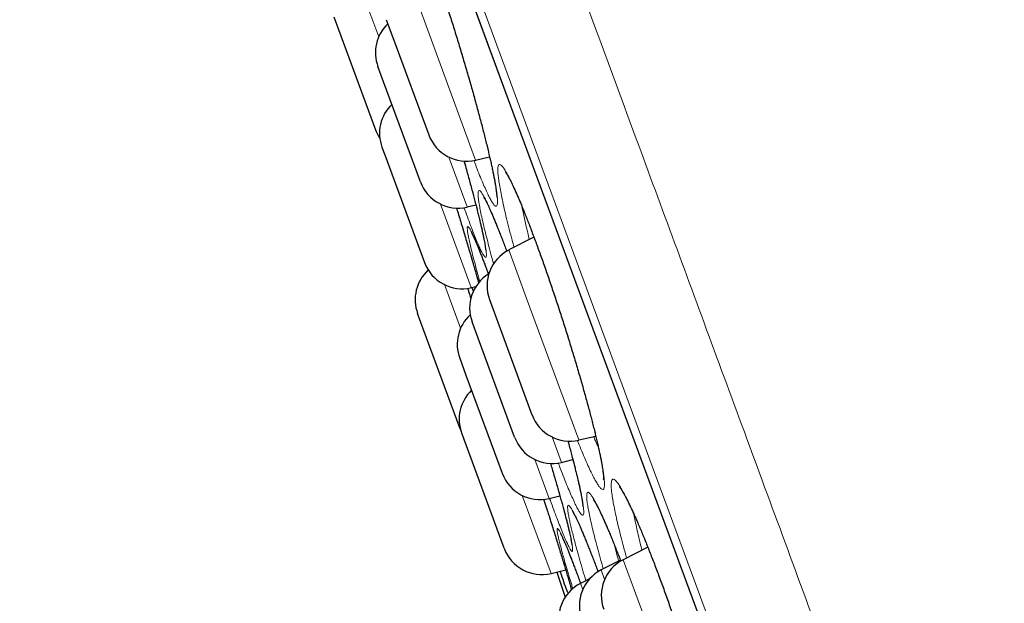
# Model space of a CAD drawing. Header units: millimetres. Extents: x 8 to 949, y 12 to 889.
# Tile 22 of 256: x 119.37 to 131.63, y 857.24 to 864.51. Entities that reach past the tile are written whole.
import ezdxf

# ---------------------------------------------------------------- set-up
doc = ezdxf.new("R2010")
doc.units = ezdxf.units.MM

msp = doc.modelspace()

# ---------------------------------------------------------------- linework, layer by layer
at = {"color": 252, "linetype": 'Continuous', "lineweight": 0}
for p, q in [((142.815, 816.742), (119.37, 880.298)), ((119.587, 879.419), (142.41, 817.551)), ((123.681, 864.726), (123.84, 864.295)), ((124.33, 864.702), (125.046, 862.76)), ((124.942, 862.176), (124.713, 862.797)), ((124.608, 862.213), (124.992, 861.173)), ((125.459, 861.641), (125.677, 861.05)), ((124.859, 860.668), (124.659, 861.21)), ((125.677, 861.05), (126.331, 859.277)), ((126.114, 858.998), (125.998, 859.314)), ((125.781, 859.035), (125.96, 858.548)), ((125.985, 857.616), (125.627, 858.586)), ((127.017, 858.351), (127.024, 858.31)), ((126.881, 857.787), (127.167, 857.009)), ((126.651, 857.542), (126.608, 857.659)), ((126.35, 857.493), (126.379, 857.415)), ((126.196, 857.366), (126.189, 857.386))]:
    msp.add_line(p, q, dxfattribs=at)
at = {"color": 7, "linetype": 'Continuous', "lineweight": 30}
for p, q in [((119.593, 879.398), (142.401, 817.571)), ((123.28, 864.544), (123.8, 863.136)), ((123.934, 864.506), (124.028, 864.25)), ((124.028, 864.25), (124.463, 863.073)), ((124.358, 862.489), (123.83, 863.922)), ((123.88, 862.919), (123.915, 862.823)), ((123.915, 862.823), (124.409, 861.486)), ((125.046, 862.76), (125.22, 862.801)), ((124.942, 862.176), (125.049, 862.201)), ((125.771, 861.802), (125.459, 861.641)), ((124.992, 861.173), (125.049, 861.186)), ((125.219, 861.023), (125.351, 860.665)), ((124.852, 859.417), (124.324, 860.85)), ((125.53, 859.312), (125.002, 860.745)), ((125.351, 860.665), (125.747, 859.59)), ((124.848, 860.295), (124.925, 860.085)), ((124.925, 860.085), (125.377, 858.862)), ((124.852, 859.417), (124.863, 859.39)), ((125.401, 857.929), (124.872, 859.362)), ((126.331, 859.277), (126.541, 859.326)), ((126.114, 858.998), (126.257, 859.032)), ((125.96, 858.548), (126.095, 858.58)), ((127.188, 857.945), (126.881, 857.787)), ((126.848, 857.783), (126.608, 857.659)), ((125.985, 857.616), (126.168, 857.659)), ((126.055, 857.632), (126.159, 857.32)), ((126.47, 857.555), (126.35, 857.493))]:
    msp.add_line(p, q, dxfattribs=at)
for centre, start, end in [((124.299, 864.095), 133.827, 200.2488), ((124.349, 863.092), 133.827, 200.2488), ((124.269, 863.309), 200.2488, 213.6022), ((124.932, 863.246), 200.2488, 283.2488), ((124.827, 862.662), 200.2488, 283.2488), ((125.688, 861.196), 117.2488, 200.2488), ((124.878, 861.659), 200.2488, 283.2488), ((124.793, 861.023), 132.4497, 200.2488), ((125.471, 860.918), 121.4076, 200.2488), ((125.317, 860.468), 132.7321, 200.2488), ((125.341, 859.535), 133.827, 200.2488), ((126.217, 859.763), 200.2488, 283.2488), ((126, 859.485), 200.2488, 283.2488), ((125.846, 859.035), 200.2488, 283.2488), ((125.87, 858.102), 200.2488, 283.2488), ((127.11, 857.343), 117.2488, 200.2488), ((126.837, 857.215), 117.2488, 200.2488), ((126.579, 857.048), 117.2488, 200.2488)]:
    msp.add_arc(centre, 0.5, start, end, dxfattribs=at)
at = {"color": 252, "linetype": 'Continuous', "lineweight": 0}
for points, knots in [([(120.149, 881.719), (120.151, 881.713), (120.156, 881.701), (120.192, 881.602), (120.25, 881.445), (120.332, 881.224), (120.436, 880.942), (120.562, 880.601), (120.708, 880.203), (120.877, 879.747), (121.067, 879.231), (121.28, 878.653), (121.516, 878.015), (121.772, 877.32), (122.049, 876.571), (122.343, 875.772), (122.654, 874.928), (122.982, 874.041), (123.327, 873.106), (123.69, 872.121), (124.072, 871.085), (124.472, 870.001), (124.887, 868.875), (125.317, 867.711), (125.757, 866.518), (126.206, 865.299), (126.665, 864.057), (127.133, 862.786), (127.615, 861.482), (128.107, 860.146), (128.611, 858.78), (129.122, 857.396), (129.639, 855.995), (130.158, 854.589), (130.677, 853.18), (131.197, 851.772), (131.718, 850.359), (132.243, 848.935), (132.772, 847.502), (133.303, 846.063), (133.831, 844.63), (134.357, 843.205), (134.875, 841.799), (135.386, 840.416), (135.887, 839.057), (136.382, 837.716), (136.872, 836.388), (137.356, 835.076), (137.832, 833.784), (138.299, 832.52), (138.753, 831.288), (139.192, 830.098), (139.616, 828.95), (140.023, 827.847), (140.415, 826.782), (140.795, 825.753), (141.16, 824.762), (141.511, 823.812), (141.843, 822.911), (142.157, 822.06), (142.45, 821.265), (142.722, 820.528), (142.973, 819.848), (143.204, 819.223), (143.416, 818.649), (143.607, 818.13), (143.778, 817.667), (143.926, 817.265), (144.052, 816.924), (144.154, 816.646), (144.233, 816.432), (144.29, 816.278), (144.322, 816.192), (144.335, 816.157), (144.331, 816.167), (144.331, 816.167)], [0, 0, 0, 0, 0.014, 0.028, 0.042, 0.056, 0.07, 0.08375, 0.0975, 0.11125, 0.125, 0.139, 0.153, 0.167, 0.181, 0.195, 0.20875, 0.2225, 0.23625, 0.25, 0.264, 0.278, 0.292, 0.306, 0.32, 0.33375, 0.3475, 0.36125, 0.375, 0.389, 0.403, 0.417, 0.431, 0.445, 0.45875, 0.4725, 0.48625, 0.5, 0.514, 0.528, 0.542, 0.556, 0.57, 0.58375, 0.5975, 0.61125, 0.625, 0.639, 0.653, 0.667, 0.681, 0.695, 0.70875, 0.7225, 0.73625, 0.75, 0.764, 0.778, 0.792, 0.806, 0.82, 0.83375, 0.8475, 0.86125, 0.875, 0.889, 0.903, 0.917, 0.931, 0.945, 0.95875, 0.9725, 0.98625, 1, 1, 1, 1, 1]), ([(124.261, 865.169), (124.251, 865.207), (124.238, 865.256), (124.214, 865.352), (124.187, 865.456), (124.156, 865.587), (124.127, 865.709), (124.103, 865.82), (124.083, 865.919), (124.068, 866.007), (124.056, 866.081), (124.049, 866.143), (124.047, 866.19), (124.05, 866.223), (124.056, 866.242), (124.067, 866.247), (124.083, 866.237), (124.103, 866.213), (124.127, 866.174), (124.155, 866.122), (124.187, 866.055), (124.222, 865.976), (124.26, 865.885), (124.302, 865.782), (124.346, 865.667), (124.393, 865.542), (124.442, 865.408), (124.492, 865.265), (124.544, 865.115), (124.596, 864.959), (124.65, 864.797), (124.703, 864.631), (124.756, 864.463), (124.809, 864.292), (124.861, 864.12), (124.912, 863.95), (124.961, 863.781), (125.008, 863.616), (125.053, 863.454), (125.093, 863.307), (125.128, 863.175), (125.159, 863.056), (125.189, 862.935), (125.218, 862.813), (125.245, 862.693), (125.269, 862.584), (125.288, 862.487), (125.302, 862.403), (125.312, 862.332), (125.318, 862.274), (125.32, 862.229), (125.316, 862.2), (125.308, 862.184), (125.296, 862.183), (125.279, 862.196), (125.258, 862.224), (125.233, 862.266), (125.204, 862.322), (125.172, 862.391), (125.136, 862.473), (125.096, 862.568), (125.059, 862.662), (125.034, 862.729), (125.023, 862.756)], [0, 0, 0, 0, 0.012798, 0.016585, 0.033498, 0.050472, 0.067446, 0.08436, 0.10127, 0.118241, 0.135211, 0.152122, 0.169006, 0.185951, 0.202897, 0.219782, 0.236684, 0.253648, 0.270611, 0.287514, 0.304344, 0.321234, 0.338123, 0.354953, 0.371812, 0.388731, 0.405651, 0.42251, 0.439321, 0.456192, 0.473062, 0.489873, 0.506726, 0.523638, 0.540551, 0.557403, 0.574254, 0.591164, 0.608074, 0.624924, 0.638847, 0.652786, 0.666708, 0.683679, 0.700711, 0.717741, 0.73471, 0.751607, 0.768564, 0.785521, 0.802417, 0.819345, 0.836335, 0.853324, 0.870252, 0.887125, 0.904059, 0.920992, 0.937865, 0.954726, 0.971647, 0.988569, 1, 1, 1, 1]), ([(124.901, 862.749), (124.911, 862.714), (124.933, 862.636), (124.965, 862.522), (124.997, 862.404), (125.029, 862.284), (125.06, 862.163), (125.089, 862.045), (125.115, 861.937), (125.137, 861.842), (125.154, 861.759), (125.167, 861.69), (125.176, 861.633), (125.18, 861.591), (125.179, 861.562), (125.174, 861.549), (125.165, 861.549), (125.151, 861.564), (125.133, 861.593), (125.111, 861.637), (125.085, 861.694), (125.055, 861.765), (125.021, 861.848), (124.984, 861.944), (124.944, 862.05), (124.915, 862.13), (124.901, 862.169)], [0, 0, 0, 0, 0.028802, 0.064405, 0.100051, 0.135654, 0.179006, 0.222512, 0.266015, 0.309361, 0.352521, 0.395835, 0.439146, 0.482303, 0.525537, 0.568925, 0.612313, 0.655546, 0.698639, 0.741886, 0.785133, 0.828225, 0.87131, 0.914549, 0.957788, 1, 1, 1, 1]), ([(125.524, 861.674), (125.515, 861.705), (125.504, 861.745), (125.482, 861.832), (125.455, 861.935), (125.423, 862.064), (125.396, 862.184), (125.372, 862.294), (125.353, 862.391), (125.338, 862.477), (125.328, 862.55), (125.322, 862.61), (125.322, 862.655), (125.326, 862.687), (125.334, 862.704), (125.348, 862.707), (125.366, 862.696), (125.388, 862.67), (125.415, 862.63), (125.445, 862.576), (125.48, 862.509), (125.518, 862.429), (125.559, 862.336), (125.604, 862.232), (125.651, 862.117), (125.7, 861.991), (125.752, 861.856), (125.805, 861.713), (125.86, 861.563), (125.915, 861.406), (125.971, 861.245), (126.027, 861.079), (126.082, 860.911), (126.137, 860.741), (126.191, 860.57), (126.244, 860.401), (126.294, 860.233), (126.343, 860.069), (126.389, 859.908), (126.429, 859.763), (126.465, 859.632), (126.496, 859.514), (126.526, 859.395), (126.555, 859.274), (126.582, 859.156), (126.605, 859.049), (126.623, 858.954), (126.637, 858.871), (126.646, 858.802), (126.65, 858.745), (126.65, 858.702), (126.645, 858.674), (126.635, 858.66), (126.62, 858.661), (126.601, 858.676), (126.578, 858.705), (126.55, 858.748), (126.519, 858.805), (126.483, 858.876), (126.444, 858.959), (126.402, 859.055), (126.358, 859.159), (126.327, 859.236), (126.312, 859.274)], [0, 0, 0, 0, 0.010328, 0.013866, 0.030742, 0.047678, 0.064615, 0.081492, 0.09837, 0.115309, 0.132248, 0.149127, 0.165987, 0.182907, 0.199828, 0.216689, 0.233573, 0.250518, 0.267463, 0.284348, 0.301162, 0.318036, 0.334909, 0.351723, 0.368563, 0.385463, 0.402364, 0.419204, 0.43599, 0.452836, 0.469681, 0.486467, 0.503287, 0.520167, 0.537047, 0.553867, 0.57068, 0.587553, 0.604426, 0.621239, 0.635121, 0.649021, 0.662903, 0.679844, 0.696846, 0.713846, 0.730785, 0.747653, 0.764582, 0.781509, 0.798376, 0.815283, 0.83225, 0.849218, 0.866124, 0.88298, 0.899895, 0.916811, 0.933666, 0.950511, 0.967416, 0.984321, 1, 1, 1, 1]), ([(125.131, 862.011), (125.129, 862.017), (125.121, 862.056), (125.107, 862.121), (125.092, 862.199), (125.082, 862.264), (125.076, 862.315), (125.075, 862.352), (125.079, 862.375), (125.087, 862.383), (125.1, 862.378), (125.118, 862.357), (125.14, 862.322), (125.166, 862.274), (125.196, 862.212), (125.23, 862.137), (125.268, 862.049), (125.309, 861.949), (125.353, 861.838), (125.394, 861.73), (125.422, 861.656), (125.433, 861.625)], [0, 0, 0, 0, 0.010314, 0.06628, 0.122446, 0.178613, 0.234579, 0.290493, 0.346608, 0.402723, 0.458638, 0.514432, 0.570426, 0.626421, 0.682218, 0.738071, 0.794126, 0.850181, 0.906035, 0.961675, 1, 1, 1, 1]), ([(125.623, 862.182), (125.628, 862.154), (125.641, 862.091), (125.665, 861.98), (125.69, 861.873), (125.708, 861.8), (125.715, 861.773)], [0, 0, 0, 0, 0.24201, 0.533089, 0.824159, 1, 1, 1, 1]), ([(124.808, 862.163), (124.811, 862.153), (124.832, 862.088), (124.865, 861.977), (124.908, 861.833), (124.947, 861.701), (124.987, 861.565), (125.027, 861.428), (125.06, 861.313), (125.078, 861.251), (125.084, 861.23)], [0, 0, 0, 0, 0.028209, 0.189715, 0.325764, 0.461983, 0.598033, 0.759741, 0.922027, 1, 1, 1, 1]), ([(125.098, 861.248), (125.096, 861.257), (125.081, 861.309), (125.057, 861.397), (125.027, 861.508), (125.002, 861.607), (124.981, 861.694), (124.964, 861.768), (124.952, 861.829), (124.944, 861.876), (124.941, 861.91), (124.943, 861.929), (124.949, 861.934), (124.96, 861.925), (124.976, 861.901), (124.996, 861.863), (125.02, 861.811), (125.048, 861.746), (125.08, 861.667), (125.116, 861.577), (125.156, 861.473), (125.185, 861.394), (125.203, 861.347), (125.205, 861.341)], [0, 0, 0, 0, 0.0109088, 0.0624603, 0.1141954, 0.1659272, 0.2174744, 0.2690343, 0.3207771, 0.3725164, 0.4240715, 0.4757441, 0.5276018, 0.5794581, 0.6311288, 0.6827174, 0.7344906, 0.7862628, 0.83785, 0.8893844, 0.941103, 0.9928208, 1, 1, 1, 1]), ([(125.27, 861.468), (125.261, 861.498), (125.241, 861.574), (125.211, 861.686), (125.18, 861.804), (125.153, 861.914), (125.138, 861.979), (125.131, 862.011)], [0, 0, 0, 0, 0.142284, 0.35637, 0.571148, 0.785921, 1, 1, 1, 1]), ([(126.195, 859.265), (126.201, 859.243), (126.22, 859.172), (126.25, 859.063), (126.282, 858.936), (126.309, 858.827), (126.332, 858.734), (126.349, 858.654), (126.365, 858.578), (126.378, 858.508), (126.387, 858.446), (126.392, 858.398), (126.392, 858.364), (126.387, 858.345), (126.377, 858.34), (126.363, 858.349), (126.344, 858.372), (126.321, 858.41), (126.294, 858.462), (126.263, 858.528), (126.228, 858.606), (126.189, 858.697), (126.148, 858.8), (126.109, 858.898), (126.083, 858.966), (126.074, 858.991)], [0, 0, 0, 0, 0.0212746, 0.067685, 0.1140956, 0.1603415, 0.1985706, 0.2368461, 0.2750747, 0.3215716, 0.3682353, 0.4148947, 0.4613856, 0.5076757, 0.5541304, 0.6005825, 0.6468691, 0.6932254, 0.7397483, 0.7862706, 0.8326259, 0.8788293, 0.9251979, 0.971566, 1, 1, 1, 1]), ([(126.514, 859.32), (126.522, 859.302), (126.543, 859.251), (126.562, 859.209), (126.575, 859.182)], [0, 0, 0, 0, 0.360717, 1, 1, 1, 1]), ([(125.978, 858.986), (125.984, 858.966), (126.005, 858.895), (126.039, 858.78), (126.078, 858.643), (126.114, 858.515), (126.146, 858.397), (126.175, 858.289), (126.199, 858.194), (126.219, 858.11), (126.235, 858.039), (126.246, 857.981), (126.252, 857.937), (126.254, 857.907), (126.251, 857.891), (126.244, 857.89), (126.232, 857.904), (126.215, 857.931), (126.194, 857.972), (126.169, 858.028), (126.139, 858.096), (126.106, 858.178), (126.07, 858.272), (126.029, 858.378), (125.995, 858.471), (125.973, 858.531), (125.966, 858.55)], [0, 0, 0, 0, 0.017217, 0.060941, 0.104821, 0.148703, 0.192429, 0.23614, 0.280008, 0.323875, 0.367587, 0.411359, 0.455289, 0.499218, 0.54299, 0.586736, 0.630638, 0.67454, 0.718286, 0.762046, 0.805963, 0.849879, 0.893638, 0.937291, 0.981098, 1, 1, 1, 1]), ([(126.778, 858.403), (126.776, 858.41), (126.768, 858.451), (126.755, 858.519), (126.743, 858.598), (126.735, 858.664), (126.732, 858.717), (126.735, 858.756), (126.742, 858.781), (126.754, 858.791), (126.771, 858.788), (126.792, 858.769), (126.819, 858.737), (126.849, 858.69), (126.883, 858.631), (126.922, 858.557), (126.964, 858.471), (127.009, 858.373), (127.058, 858.264), (127.109, 858.144), (127.162, 858.015), (127.217, 857.877), (127.273, 857.731), (127.331, 857.578), (127.389, 857.419), (127.448, 857.256), (127.506, 857.09), (127.564, 856.921), (127.621, 856.752), (127.676, 856.583), (127.73, 856.415), (127.781, 856.249), (127.83, 856.087), (127.876, 855.93), (127.92, 855.779), (127.959, 855.636), (127.995, 855.5), (128.026, 855.373), (128.052, 855.263), (128.073, 855.169), (128.089, 855.088), (128.103, 855.011), (128.114, 854.939), (128.12, 854.876), (128.122, 854.826), (128.119, 854.79), (128.11, 854.769), (128.097, 854.762), (128.079, 854.769), (128.056, 854.79), (128.029, 854.826), (127.997, 854.876), (127.962, 854.939), (127.923, 855.015), (127.88, 855.104), (127.833, 855.206), (127.787, 855.311), (127.755, 855.387), (127.741, 855.422)], [0, 0, 0, 0, 0.0041527, 0.0224903, 0.0408936, 0.0592973, 0.0776354, 0.0959674, 0.1143652, 0.1327633, 0.1510957, 0.1693981, 0.187766, 0.2061346, 0.224438, 0.2427582, 0.2611444, 0.2795309, 0.2978514, 0.3160931, 0.3343997, 0.3527058, 0.3709469, 0.3892209, 0.4075605, 0.4259003, 0.4441744, 0.4623989, 0.4806881, 0.4989772, 0.5172015, 0.5354727, 0.5538092, 0.5721457, 0.5904169, 0.6086868, 0.6270217, 0.6453567, 0.6636267, 0.6787247, 0.693841, 0.7089388, 0.7273364, 0.7457999, 0.7642618, 0.782657, 0.8009748, 0.8193576, 0.8377393, 0.8560555, 0.8744049, 0.8928202, 0.9112351, 0.929584, 0.9478725, 0.9662263, 0.98458, 1, 1, 1, 1]), ([(126.481, 858.26), (126.479, 858.266), (126.471, 858.304), (126.457, 858.369), (126.443, 858.446), (126.433, 858.51), (126.428, 858.561), (126.428, 858.597), (126.434, 858.62), (126.444, 858.628), (126.458, 858.622), (126.478, 858.601), (126.502, 858.566), (126.53, 858.518), (126.563, 858.456), (126.599, 858.381), (126.639, 858.293), (126.683, 858.193), (126.729, 858.082), (126.779, 857.96), (126.82, 857.856), (126.846, 857.79), (126.853, 857.771)], [0, 0, 0, 0, 0.0099787, 0.0637206, 0.1176549, 0.1715904, 0.2253337, 0.279047, 0.3329531, 0.38686, 0.4405744, 0.4941917, 0.5480007, 0.6018117, 0.6554319, 0.7091133, 0.7629881, 0.8168636, 0.870546, 0.9240158, 0.9776756, 1, 1, 1, 1]), ([(125.94, 858.393), (125.947, 858.372), (125.968, 858.305), (126.002, 858.196), (126.043, 858.066), (126.084, 857.934), (126.125, 857.8), (126.166, 857.666), (126.203, 857.543), (126.228, 857.46), (126.239, 857.421), (126.241, 857.416)], [0, 0, 0, 0, 0.0556, 0.174485, 0.293517, 0.412403, 0.553674, 0.695451, 0.837232, 0.978509, 1, 1, 1, 1]), ([(126.244, 858.149), (126.239, 858.173), (126.227, 858.222), (126.212, 858.288), (126.201, 858.348), (126.193, 858.399), (126.19, 858.436), (126.192, 858.458), (126.199, 858.466), (126.211, 858.46), (126.227, 858.44), (126.248, 858.406), (126.274, 858.357), (126.304, 858.295), (126.338, 858.22), (126.375, 858.133), (126.416, 858.033), (126.461, 857.922), (126.508, 857.801), (126.545, 857.705), (126.566, 857.648), (126.57, 857.638)], [0, 0, 0, 0, 0.046074, 0.092149, 0.147977, 0.204005, 0.260028, 0.315852, 0.371678, 0.427703, 0.483723, 0.539544, 0.595484, 0.651624, 0.707763, 0.763701, 0.819548, 0.875595, 0.931641, 0.987487, 1, 1, 1, 1]), ([(126.925, 857.81), (126.912, 857.857), (126.887, 857.949), (126.854, 858.077), (126.824, 858.195), (126.798, 858.305), (126.785, 858.37), (126.778, 858.403)], [0, 0, 0, 0, 0.206462, 0.404536, 0.603236, 0.801932, 1, 1, 1, 1]), ([(126.635, 857.673), (126.622, 857.719), (126.596, 857.81), (126.561, 857.937), (126.531, 858.054), (126.503, 858.163), (126.488, 858.228), (126.481, 858.26)], [0, 0, 0, 0, 0.202267, 0.401381, 0.601139, 0.800892, 1, 1, 1, 1]), ([(127.024, 858.31), (127.03, 858.281), (127.042, 858.222), (127.064, 858.122), (127.088, 858.018), (127.107, 857.944), (127.116, 857.908)], [0, 0, 0, 0, 0.255126, 0.51106, 0.766999, 1, 1, 1, 1]), ([(126.256, 857.428), (126.251, 857.443), (126.235, 857.495), (126.209, 857.584), (126.177, 857.693), (126.146, 857.798), (126.12, 857.892), (126.099, 857.973), (126.082, 858.041), (126.07, 858.096), (126.062, 858.138), (126.059, 858.165), (126.061, 858.178), (126.068, 858.177), (126.08, 858.162), (126.096, 858.132), (126.117, 858.088), (126.143, 858.031), (126.172, 857.96), (126.206, 857.877), (126.243, 857.781), (126.285, 857.674), (126.321, 857.578), (126.344, 857.514), (126.352, 857.494)], [0, 0, 0, 0, 0.017026, 0.056292, 0.104614, 0.153108, 0.201599, 0.249917, 0.29825, 0.346754, 0.395255, 0.443584, 0.492032, 0.540653, 0.589273, 0.637719, 0.686097, 0.734649, 0.7832, 0.831578, 0.879917, 0.928428, 0.976939, 1, 1, 1, 1]), ([(126.417, 857.527), (126.405, 857.568), (126.379, 857.656), (126.343, 857.781), (126.311, 857.896), (126.285, 857.992), (126.263, 858.075), (126.251, 858.124), (126.244, 858.149)], [0, 0, 0, 0, 0.1648452, 0.3567263, 0.5479281, 0.6985633, 0.8493643, 1, 1, 1, 1]), ([(126.773, 857.972), (126.781, 857.939), (126.797, 857.875), (126.816, 857.805), (126.825, 857.771)], [0, 0, 0, 0, 0.519105, 1, 1, 1, 1])]:
    msp.add_open_spline(points, degree=3, knots=knots, dxfattribs=at)
at = {"color": 7, "linetype": 'Continuous', "lineweight": 30}
for points, knots in [([(124.13, 866.155), (124.13, 866.155), (124.129, 866.155), (124.131, 866.153), (124.135, 866.147), (124.141, 866.137), (124.149, 866.123), (124.159, 866.104), (124.171, 866.081), (124.185, 866.053), (124.2, 866.02), (124.217, 865.983), (124.235, 865.942), (124.254, 865.897), (124.274, 865.848), (124.295, 865.795), (124.317, 865.738), (124.341, 865.678), (124.365, 865.615), (124.389, 865.548), (124.415, 865.479), (124.441, 865.407), (124.467, 865.332), (124.494, 865.255), (124.522, 865.176), (124.55, 865.095), (124.578, 865.011), (124.606, 864.926), (124.635, 864.839), (124.664, 864.751), (124.693, 864.662), (124.721, 864.571), (124.75, 864.48), (124.779, 864.389), (124.807, 864.297), (124.835, 864.206), (124.863, 864.114), (124.89, 864.022), (124.917, 863.93), (124.944, 863.839), (124.97, 863.749), (124.995, 863.66), (125.02, 863.573), (125.044, 863.486), (125.067, 863.401), (125.089, 863.318), (125.111, 863.237), (125.132, 863.158), (125.151, 863.081), (125.17, 863.007), (125.188, 862.936), (125.204, 862.867), (125.22, 862.801), (125.234, 862.738), (125.247, 862.679), (125.259, 862.623), (125.269, 862.571), (125.279, 862.523), (125.287, 862.479), (125.294, 862.439), (125.299, 862.403), (125.303, 862.372), (125.306, 862.346), (125.308, 862.325), (125.309, 862.311), (125.309, 862.301), (125.309, 862.296), (125.309, 862.296), (125.309, 862.296)], [0, 0, 0, 0, 0.002743, 0.012162, 0.022556, 0.033896, 0.046302, 0.059636, 0.073737, 0.088434, 0.10357, 0.119008, 0.134632, 0.150348, 0.166057, 0.181951, 0.198006, 0.21418, 0.230435, 0.246736, 0.263051, 0.279342, 0.295582, 0.311778, 0.328119, 0.344472, 0.360838, 0.377218, 0.393614, 0.410029, 0.426465, 0.442887, 0.459263, 0.475629, 0.491995, 0.508368, 0.524752, 0.541153, 0.557578, 0.574032, 0.590457, 0.606833, 0.623225, 0.639628, 0.656035, 0.672439, 0.688834, 0.705215, 0.721566, 0.737875, 0.754189, 0.770493, 0.786776, 0.803028, 0.819233, 0.835376, 0.851438, 0.867375, 0.883266, 0.898984, 0.914492, 0.929731, 0.94461, 0.959007, 0.971215, 0.982537, 0.992924, 1, 1, 1, 1]), ([(124.901, 862.749), (124.903, 862.74), (124.914, 862.704), (124.931, 862.641), (124.953, 862.561), (124.975, 862.483), (124.995, 862.407), (125.015, 862.334), (125.033, 862.263), (125.051, 862.196), (125.067, 862.131), (125.083, 862.069), (125.097, 862.011), (125.11, 861.957), (125.121, 861.906), (125.132, 861.858), (125.141, 861.815), (125.149, 861.776), (125.156, 861.741), (125.161, 861.711), (125.165, 861.686), (125.168, 861.667), (125.169, 861.653), (125.17, 861.644), (125.17, 861.64), (125.17, 861.64), (125.17, 861.64)], [0, 0, 0, 0, 0.013882, 0.061049, 0.108193, 0.1553, 0.202295, 0.249221, 0.29616, 0.343082, 0.389961, 0.436764, 0.483458, 0.53, 0.576341, 0.622457, 0.668346, 0.713821, 0.758764, 0.802996, 0.84625, 0.888132, 0.923398, 0.955787, 0.984853, 1, 1, 1, 1]), ([(125.417, 862.61), (125.417, 862.61), (125.417, 862.61), (125.42, 862.606), (125.425, 862.599), (125.432, 862.587), (125.442, 862.572), (125.453, 862.551), (125.467, 862.526), (125.482, 862.496), (125.499, 862.462), (125.518, 862.423), (125.537, 862.381), (125.558, 862.334), (125.58, 862.284), (125.603, 862.23), (125.627, 862.173), (125.651, 862.111), (125.677, 862.047), (125.704, 861.979), (125.731, 861.909), (125.758, 861.836), (125.786, 861.761), (125.815, 861.684), (125.844, 861.604), (125.873, 861.522), (125.903, 861.438), (125.933, 861.353), (125.963, 861.266), (125.993, 861.177), (126.023, 861.088), (126.053, 860.998), (126.083, 860.908), (126.112, 860.818), (126.141, 860.727), (126.17, 860.635), (126.199, 860.544), (126.227, 860.452), (126.255, 860.361), (126.282, 860.271), (126.309, 860.181), (126.335, 860.092), (126.36, 860.005), (126.385, 859.919), (126.408, 859.835), (126.431, 859.754), (126.452, 859.674), (126.473, 859.597), (126.492, 859.523), (126.511, 859.45), (126.528, 859.381), (126.544, 859.314), (126.559, 859.25), (126.573, 859.189), (126.586, 859.132), (126.597, 859.078), (126.607, 859.028), (126.615, 858.982), (126.623, 858.941), (126.628, 858.903), (126.633, 858.87), (126.636, 858.842), (126.638, 858.82), (126.639, 858.803), (126.64, 858.792), (126.64, 858.785), (126.639, 858.782), (126.639, 858.783), (126.639, 858.783)], [0, 0, 0, 0, 0.00705, 0.017059, 0.027938, 0.039756, 0.052562, 0.066216, 0.080563, 0.095447, 0.110724, 0.126266, 0.141969, 0.157749, 0.173551, 0.189537, 0.205676, 0.221927, 0.238254, 0.25462, 0.270993, 0.287335, 0.303619, 0.319898, 0.336304, 0.352722, 0.369155, 0.385602, 0.402066, 0.418549, 0.435053, 0.451523, 0.467752, 0.484051, 0.500418, 0.516846, 0.533328, 0.549855, 0.566416, 0.582999, 0.599592, 0.616178, 0.632743, 0.649274, 0.665761, 0.682193, 0.69856, 0.714856, 0.731058, 0.747396, 0.763751, 0.780088, 0.796398, 0.812665, 0.828876, 0.845009, 0.861043, 0.876977, 0.892776, 0.908372, 0.92371, 0.938712, 0.953272, 0.965787, 0.9775, 0.988298, 0.9982, 1, 1, 1, 1]), ([(125.147, 862.298), (125.147, 862.298), (125.146, 862.298), (125.148, 862.296), (125.151, 862.292), (125.156, 862.283), (125.163, 862.27), (125.173, 862.253), (125.184, 862.231), (125.197, 862.205), (125.212, 862.173), (125.228, 862.138), (125.245, 862.098), (125.264, 862.054), (125.284, 862.006), (125.305, 861.955), (125.327, 861.9), (125.35, 861.841), (125.375, 861.779), (125.4, 861.713), (125.419, 861.662), (125.43, 861.632), (125.433, 861.625)], [0, 0, 0, 0, 0.000131, 0.034355, 0.072714, 0.115358, 0.161275, 0.211054, 0.263999, 0.319433, 0.376713, 0.435285, 0.494687, 0.55454, 0.614597, 0.67474, 0.735474, 0.796833, 0.858626, 0.92067, 0.982792, 1, 1, 1, 1]), ([(124.808, 862.163), (124.815, 862.142), (124.83, 862.092), (124.854, 862.012), (124.881, 861.924), (124.907, 861.837), (124.932, 861.752), (124.957, 861.668), (124.981, 861.587), (125.004, 861.507), (125.026, 861.43), (125.048, 861.355), (125.067, 861.288), (125.078, 861.248), (125.083, 861.23)], [0, 0, 0, 0, 0.060023, 0.147494, 0.234954, 0.322378, 0.409736, 0.496854, 0.584084, 0.671374, 0.758689, 0.84599, 0.933239, 1, 1, 1, 1]), ([(124.991, 861.863), (124.991, 861.863), (124.991, 861.863), (124.994, 861.859), (124.998, 861.851), (125.004, 861.84), (125.012, 861.823), (125.022, 861.802), (125.033, 861.777), (125.046, 861.747), (125.061, 861.712), (125.077, 861.674), (125.094, 861.631), (125.112, 861.584), (125.132, 861.533), (125.153, 861.478), (125.175, 861.42), (125.192, 861.374), (125.202, 861.347), (125.204, 861.341)], [0, 0, 0, 0, 0.027966, 0.070443, 0.118587, 0.172075, 0.230159, 0.291846, 0.356122, 0.422096, 0.48915, 0.557198, 0.626361, 0.696334, 0.766869, 0.837761, 0.908833, 0.979912, 1, 1, 1, 1]), ([(124.945, 861.165), (124.95, 861.152), (124.963, 861.11), (124.977, 861.066), (124.987, 861.037)], [0, 0, 0, 0, 0.320328, 1, 1, 1, 1]), ([(125.019, 861.129), (125.017, 861.135), (125.012, 861.15), (125.007, 861.166), (125.003, 861.175)], [0, 0, 0, 0, 0.427539, 1, 1, 1, 1]), ([(126.194, 859.265), (126.195, 859.263), (126.202, 859.236), (126.216, 859.185), (126.236, 859.112), (126.254, 859.043), (126.271, 858.976), (126.287, 858.913), (126.302, 858.852), (126.316, 858.795), (126.328, 858.742), (126.34, 858.692), (126.349, 858.646), (126.358, 858.604), (126.365, 858.567), (126.371, 858.534), (126.375, 858.506), (126.378, 858.483), (126.38, 858.466), (126.381, 858.454), (126.381, 858.448), (126.381, 858.444), (126.381, 858.445), (126.381, 858.445)], [0, 0, 0, 0, 0.003489, 0.060461, 0.117199, 0.173935, 0.230639, 0.287275, 0.343802, 0.400173, 0.456332, 0.512192, 0.567662, 0.622734, 0.677283, 0.73109, 0.783852, 0.835148, 0.879226, 0.920266, 0.957731, 0.991962, 1, 1, 1, 1]), ([(125.978, 858.986), (125.985, 858.963), (125.999, 858.913), (126.021, 858.839), (126.043, 858.762), (126.065, 858.689), (126.085, 858.617), (126.104, 858.549), (126.122, 858.484), (126.139, 858.422), (126.155, 858.363), (126.169, 858.307), (126.183, 858.256), (126.195, 858.207), (126.205, 858.163), (126.215, 858.123), (126.223, 858.086), (126.23, 858.055), (126.235, 858.028), (126.239, 858.006), (126.241, 857.991), (126.242, 857.98), (126.243, 857.974), (126.243, 857.973), (126.243, 857.973)], [0, 0, 0, 0, 0.042037, 0.091535, 0.141032, 0.190507, 0.239936, 0.289298, 0.338566, 0.387647, 0.436757, 0.485721, 0.534536, 0.583181, 0.631621, 0.679798, 0.727619, 0.774934, 0.821216, 0.866076, 0.904571, 0.940133, 0.972148, 1, 1, 1, 1]), ([(126.837, 858.692), (126.837, 858.692), (126.837, 858.692), (126.838, 858.691), (126.842, 858.686), (126.848, 858.678), (126.856, 858.665), (126.867, 858.649), (126.879, 858.628), (126.894, 858.602), (126.911, 858.571), (126.929, 858.536), (126.948, 858.497), (126.969, 858.454), (126.991, 858.408), (127.014, 858.357), (127.039, 858.303), (127.064, 858.244), (127.091, 858.183), (127.118, 858.118), (127.146, 858.05), (127.174, 857.98), (127.203, 857.907), (127.233, 857.832), (127.263, 857.755), (127.293, 857.675), (127.324, 857.593), (127.355, 857.509), (127.387, 857.423), (127.418, 857.336), (127.449, 857.248), (127.481, 857.16), (127.512, 857.07), (127.543, 856.98), (127.574, 856.889), (127.604, 856.798), (127.634, 856.707), (127.664, 856.616), (127.693, 856.525), (127.722, 856.435), (127.75, 856.345), (127.778, 856.257), (127.804, 856.17), (127.83, 856.084), (127.855, 856), (127.879, 855.917), (127.902, 855.837), (127.924, 855.758), (127.945, 855.681), (127.965, 855.607), (127.984, 855.535), (128.002, 855.467), (128.018, 855.401), (128.033, 855.338), (128.047, 855.278), (128.059, 855.222), (128.07, 855.17), (128.08, 855.122), (128.088, 855.077), (128.095, 855.037), (128.101, 855.001), (128.105, 854.97), (128.108, 854.943), (128.109, 854.923), (128.11, 854.908), (128.11, 854.898), (128.11, 854.893), (128.11, 854.893), (128.11, 854.892)], [0, 0, 0, 0, 0.000304, 0.00968, 0.020048, 0.03114, 0.043266, 0.056312, 0.07015, 0.084627, 0.099596, 0.114919, 0.130478, 0.146172, 0.161958, 0.177754, 0.1938, 0.210016, 0.226348, 0.242747, 0.259161, 0.275533, 0.291823, 0.308054, 0.324406, 0.340845, 0.357347, 0.373884, 0.39043, 0.40695, 0.423421, 0.43982, 0.456208, 0.472706, 0.489207, 0.505713, 0.522226, 0.53875, 0.555286, 0.571838, 0.588352, 0.604818, 0.621271, 0.637717, 0.654164, 0.670616, 0.687078, 0.703555, 0.720046, 0.736454, 0.752831, 0.769198, 0.785545, 0.80186, 0.818128, 0.834332, 0.850452, 0.866452, 0.88233, 0.898051, 0.913568, 0.928806, 0.943668, 0.958025, 0.970209, 0.981536, 0.99192, 1, 1, 1, 1]), ([(125.893, 858.54), (125.898, 858.524), (125.914, 858.474), (125.929, 858.426), (125.94, 858.393)], [0, 0, 0, 0, 0.322128, 1, 1, 1, 1]), ([(126.511, 858.537), (126.511, 858.537), (126.511, 858.538), (126.512, 858.536), (126.516, 858.53), (126.522, 858.521), (126.53, 858.508), (126.54, 858.49), (126.553, 858.467), (126.567, 858.44), (126.583, 858.409), (126.6, 858.372), (126.619, 858.332), (126.639, 858.288), (126.661, 858.24), (126.683, 858.188), (126.707, 858.133), (126.731, 858.074), (126.757, 858.012), (126.783, 857.946), (126.811, 857.877), (126.834, 857.819), (126.848, 857.782), (126.852, 857.77)], [0, 0, 0, 0, 0.006289, 0.03889, 0.075151, 0.115066, 0.15794, 0.204176, 0.253177, 0.304359, 0.357167, 0.411117, 0.465801, 0.52088, 0.576167, 0.631509, 0.687523, 0.744101, 0.801066, 0.858248, 0.915481, 0.972565, 1, 1, 1, 1]), ([(125.939, 858.395), (125.946, 858.374), (125.962, 858.324), (125.986, 858.246), (126.013, 858.161), (126.039, 858.078), (126.064, 857.998), (126.088, 857.919), (126.112, 857.842), (126.135, 857.768), (126.157, 857.697), (126.177, 857.628), (126.197, 857.562), (126.216, 857.5), (126.23, 857.451), (126.238, 857.424), (126.241, 857.416)], [0, 0, 0, 0, 0.054607, 0.130767, 0.206886, 0.282884, 0.358755, 0.43476, 0.51081, 0.586868, 0.662904, 0.738888, 0.814787, 0.89057, 0.966119, 1, 1, 1, 1]), ([(126.253, 858.388), (126.253, 858.388), (126.252, 858.388), (126.254, 858.386), (126.256, 858.382), (126.262, 858.373), (126.269, 858.36), (126.278, 858.343), (126.289, 858.321), (126.302, 858.294), (126.317, 858.263), (126.333, 858.228), (126.35, 858.189), (126.369, 858.145), (126.389, 858.097), (126.41, 858.045), (126.433, 857.99), (126.456, 857.932), (126.481, 857.87), (126.506, 857.805), (126.532, 857.738), (126.553, 857.682), (126.566, 857.647), (126.57, 857.637)], [0, 0, 0, 0, 0.001082, 0.032651, 0.068442, 0.108483, 0.152466, 0.199811, 0.249793, 0.301681, 0.354844, 0.408881, 0.463591, 0.519345, 0.575855, 0.632876, 0.690195, 0.747618, 0.804923, 0.861984, 0.91898, 0.976363, 1, 1, 1, 1]), ([(126.101, 858.116), (126.101, 858.116), (126.1, 858.117), (126.102, 858.114), (126.105, 858.108), (126.111, 858.098), (126.118, 858.083), (126.127, 858.064), (126.137, 858.04), (126.15, 858.011), (126.164, 857.979), (126.179, 857.942), (126.196, 857.9), (126.214, 857.855), (126.233, 857.806), (126.254, 857.753), (126.275, 857.697), (126.298, 857.637), (126.322, 857.574), (126.34, 857.526), (126.35, 857.499), (126.352, 857.494)], [0, 0, 0, 0, 0.011843, 0.047577, 0.088741, 0.135197, 0.186329, 0.241206, 0.298824, 0.358284, 0.418864, 0.480093, 0.541666, 0.604204, 0.667352, 0.730926, 0.794769, 0.858739, 0.92269, 0.986498, 1, 1, 1, 1]), ([(126.189, 857.386), (126.187, 857.391), (126.173, 857.429), (126.144, 857.511), (126.116, 857.592), (126.1, 857.639), (126.099, 857.642)], [0, 0, 0, 0, 0.0670884, 0.5149446, 0.9643906, 1, 1, 1, 1])]:
    msp.add_open_spline(points, degree=3, knots=knots, dxfattribs=at)

doc.saveas('drawing.dxf')
